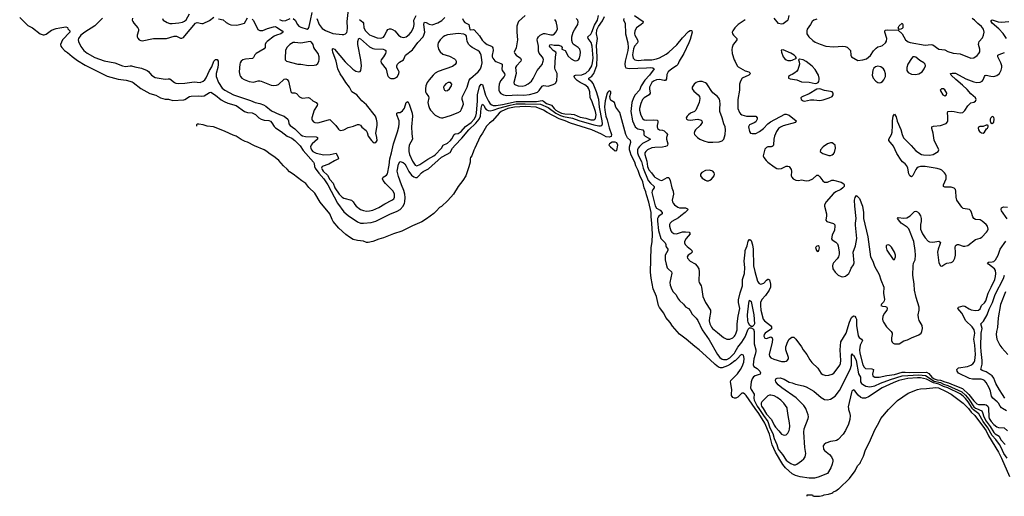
# Model space of a CAD drawing. Header units: inches. Extents: x 1550315 to 1685896, y 510706 to 640504.
# Tile 1 of 256: x 1550624 to 1563528, y 518851 to 525095. Entities that reach past the tile are written whole.
import ezdxf

# ---------------------------------------------------------------- set-up
doc = ezdxf.new("R2010")
doc.units = ezdxf.units.IN
doc.header["$MEASUREMENT"] = 0
for name, color, linetype in [('B5552', 7, 'Continuous'), ('B5561', 7, 'Continuous'), ('B5562', 7, 'Continuous')]:
    doc.layers.add(name, color=color, linetype=linetype)

msp = doc.modelspace()

# ---------------------------------------------------------------- linework, layer by layer
at = {"layer": 'B5552', "color": 5}
for points, elevation in [([(1554520, 525110), (1554550, 525030), (1554590, 524981), (1554630, 524955), (1554730, 524915), (1554850, 524900), (1554870, 524902), (1554892, 524910), (1554910, 524928), (1554915, 524945), (1554920, 524990), (1554915, 525070), (1554932, 525230)], 540), ([(1550624, 525124), (1550730, 525018), (1550790, 524989), (1550890, 524909), (1550930, 524895), (1550943, 524897), (1550970, 524907), (1551042, 524958), (1551101, 524979), (1551148, 524990), (1551230, 525001), (1551250, 524991), (1551254, 524974), (1551282, 524950), (1551281, 524930), (1551184, 524830), (1551160, 524770), (1551163, 524750), (1551174, 524730), (1551210, 524693), (1551250, 524666), (1551312, 524612), (1551382, 524562), (1551481, 524501), (1551719, 524379), (1551770, 524357), (1551916, 524316), (1552021, 524301), (1552099, 524279), (1552113, 524273), (1552210, 524194), (1552330, 524129), (1552410, 524104), (1552471, 524071), (1552530, 524054), (1552573, 524053), (1552630, 524037), (1552773, 524047), (1552790, 524051), (1552850, 524087), (1552870, 524093), (1552970, 524096), (1553010, 524094), (1553042, 524098), (1553110, 524139), (1553130, 524144), (1553190, 524105), (1553264, 524044), (1553302, 524022), (1553350, 524003), (1553462, 523970), (1553572, 523892), (1553610, 523881), (1553670, 523875), (1553690, 523867), (1553714, 523854), (1553759, 523810), (1553790, 523790), (1553830, 523780), (1553890, 523773), (1553910, 523765), (1553930, 523743), (1553957, 523697), (1553977, 523677), (1554050, 523632), (1554130, 523571), (1554190, 523542), (1554232, 523510), (1554301, 523441), (1554341, 523381), (1554475, 523230), (1554484, 523210), (1554489, 523170), (1554498, 523150), (1554545, 523085), (1554610, 523010), (1554664, 522930), (1554790, 522692), (1554870, 522578), (1554930, 522528), (1555050, 522445), (1555090, 522430), (1555130, 522427), (1555230, 522438), (1555290, 522455), (1555474, 522546), (1555570, 522585), (1555610, 522610), (1555649, 522651), (1555667, 522690), (1555670, 522710), (1555674, 522766), (1555671, 522810), (1555658, 522858), (1555627, 522930), (1555590, 523041), (1555573, 523110), (1555590, 523202), (1555607, 523233), (1555610, 523236), (1555650, 523224), (1555670, 523205), (1555690, 523175), (1555725, 523105), (1555760, 523060), (1555790, 523035), (1555810, 523027), (1555831, 523029), (1555850, 523044), (1555890, 523090), (1555910, 523105), (1555980, 523140), (1556150, 523294), (1556228, 523332), (1556264, 523356), (1556295, 523410), (1556329, 523450), (1556418, 523542), (1556511, 523650), (1556602, 523738), (1556644, 523790), (1556663, 523830), (1556670, 523934), (1556680, 523970), (1556690, 523989), (1556710, 523966), (1556721, 523941), (1556739, 523919), (1556765, 523905), (1556790, 523902), (1556830, 523909), (1556905, 523935), (1557050, 523977), (1557130, 523993), (1557250, 523994), (1557450, 523987), (1557550, 523943), (1557649, 523869), (1557710, 523840), (1557750, 523828), (1557870, 523805), (1557950, 523776), (1558150, 523716), (1558216, 523704), (1558236, 523704), (1558253, 523710), (1558261, 523730), (1558258, 523770), (1558221, 523950), (1558212, 524050), (1558185, 524150), (1558139, 524259), (1558121, 524281), (1558081, 524310), (1558085, 524330), (1558123, 524357), (1558149, 524390), (1558187, 524493), (1558194, 524610), (1558185, 524755), (1558197, 524850), (1558184, 524910), (1558190, 524964), (1558210, 525006), (1558262, 525078), (1558290, 525135)], 460), ([(1551710, 525115), (1551610, 525015), (1551479, 524930), (1551427, 524890), (1551395, 524850), (1551391, 524830), (1551394, 524810), (1551423, 524743), (1551465, 524690), (1551510, 524656), (1551610, 524601), (1551730, 524554), (1551870, 524529), (1551970, 524489), (1552010, 524483), (1552070, 524492), (1552090, 524489), (1552135, 524475), (1552220, 524460), (1552295, 524430), (1552314, 524414), (1552350, 524368), (1552398, 524338), (1552530, 524315), (1552570, 524322), (1552590, 524319), (1552651, 524271), (1552670, 524264), (1552710, 524259), (1552790, 524261), (1552910, 524279), (1552990, 524273), (1553030, 524289), (1553050, 524309), (1553066, 524334), (1553110, 524428), (1553142, 524478), (1553170, 524553), (1553190, 524573), (1553214, 524574), (1553226, 524550), (1553226, 524506), (1553222, 524470), (1553198, 524390), (1553201, 524350), (1553230, 524272), (1553278, 524198), (1553312, 524172), (1553427, 524110), (1553650, 524036), (1553710, 524010), (1553770, 523997), (1553819, 523979), (1553850, 523961), (1553922, 523902), (1554030, 523852), (1554090, 523831), (1554140, 523790), (1554149, 523770), (1554151, 523730), (1554167, 523710), (1554230, 523664), (1554308, 523588), (1554330, 523573), (1554370, 523564), (1554510, 523559), (1554527, 523550), (1554525, 523530), (1554456, 523470), (1554442, 523450), (1554436, 523430), (1554439, 523410), (1554449, 523390), (1554467, 523370), (1554510, 523345), (1554610, 523323), (1554692, 523328), (1554770, 523346), (1554799, 523290), (1554800, 523270), (1554794, 523266), (1554750, 523247), (1554677, 523203), (1554590, 523172), (1554580, 523150), (1554586, 523130), (1554601, 523110), (1554660, 523060), (1554690, 523003), (1554734, 522954), (1554756, 522890), (1554810, 522808), (1554850, 522770), (1554870, 522758), (1554974, 522730), (1554995, 522710), (1555015, 522675), (1555035, 522650), (1555090, 522608), (1555130, 522593), (1555170, 522587), (1555210, 522590), (1555250, 522600), (1555330, 522635), (1555410, 522683), (1555502, 522730), (1555527, 522750), (1555538, 522770), (1555538, 522810), (1555520, 522850), (1555417, 522950), (1555387, 522990), (1555380, 523010), (1555387, 523030), (1555430, 523056), (1555444, 523076), (1555464, 523190), (1555473, 523270), (1555498, 523350), (1555523, 523470), (1555576, 523624), (1555592, 523690), (1555598, 523730), (1555596, 523770), (1555568, 523850), (1555566, 523870), (1555582, 523878), (1555610, 523880), (1555641, 523899), (1555665, 523935), (1555690, 524012), (1555710, 524022), (1555730, 523990), (1555767, 523870), (1555773, 523830), (1555761, 523690), (1555763, 523603), (1555770, 523530), (1555729, 523451), (1555722, 523410), (1555722, 523370), (1555733, 523330), (1555770, 523243), (1555808, 523190), (1555830, 523181), (1555870, 523197), (1555971, 523269), (1556050, 523310), (1556070, 523325), (1556150, 523410), (1556172, 523450), (1556230, 523476), (1556271, 523510), (1556288, 523532), (1556319, 523590), (1556330, 523599), (1556370, 523605), (1556410, 523630), (1556466, 523694), (1556540, 523750), (1556579, 523790), (1556602, 523830), (1556611, 523869), (1556624, 524030), (1556623, 524110), (1556650, 524221), (1556670, 524250), (1556690, 524247), (1556730, 524107), (1556766, 524026), (1556792, 523992), (1556810, 523979), (1556830, 523972), (1556870, 523972), (1556950, 523985), (1557130, 524024), (1557397, 524023), (1557470, 524037), (1557490, 524028), (1557530, 523996), (1557593, 523973), (1557628, 523930), (1557651, 523910), (1557680, 523890), (1557724, 523870), (1557770, 523861), (1557850, 523858), (1557890, 523851), (1557970, 523819), (1558044, 523804), (1558110, 523781), (1558150, 523782), (1558163, 523790), (1558170, 523801), (1558177, 523850), (1558171, 523890), (1558123, 524030), (1558099, 524070), (1558097, 524150), (1558082, 524190), (1558069, 524210), (1558030, 524243), (1557970, 524270), (1557930, 524297), (1557901, 524330), (1557891, 524350), (1557896, 524364), (1557909, 524370), (1557990, 524374), (1558044, 524396), (1558087, 524433), (1558122, 524490), (1558133, 524530), (1558139, 524590), (1558126, 524750), (1558115, 524795), (1558074, 524850), (1558068, 524870), (1558110, 524907), (1558124, 524930), (1558158, 525022), (1558196, 525090), (1558209, 525150)], 480), ([(1552104, 525116), (1552100, 525090), (1552106, 525070), (1552119, 525050), (1552174, 524990), (1552181, 524970), (1552181, 524950), (1552163, 524890), (1552163, 524870), (1552172, 524852), (1552190, 524830), (1552210, 524820), (1552230, 524818), (1552378, 524850), (1552550, 524849), (1552650, 524878), (1552677, 524877), (1552730, 524852), (1552750, 524852), (1552770, 524862), (1552790, 524882), (1552930, 525050), (1552950, 525059), (1553010, 525044), (1553030, 525046), (1553110, 525085), (1553170, 525129)], 520), ([(1552495, 525110), (1552506, 525090), (1552556, 525056), (1552590, 525045), (1552624, 525044), (1552710, 525052), (1552758, 525062), (1552784, 525076), (1552806, 525094), (1552850, 525170)], 540), ([(1553230, 525106), (1553290, 525092), (1553330, 525057), (1553370, 525034), (1553390, 525029), (1553470, 525024), (1553541, 525039), (1553569, 525051), (1553610, 525119)], 520), ([(1553670, 525101), (1553690, 525082), (1553746, 524966), (1553770, 524951), (1553810, 524954), (1553870, 524980), (1553950, 525001), (1553970, 525004), (1553990, 524997), (1554064, 524950), (1554076, 524930), (1554048, 524910), (1553990, 524894), (1553960, 524880), (1553868, 524810), (1553848, 524790), (1553843, 524770), (1553842, 524730), (1553830, 524714), (1553722, 524650), (1553707, 524633), (1553690, 524601), (1553674, 524586), (1553582, 524578), (1553550, 524567), (1553525, 524550), (1553512, 524530), (1553508, 524512), (1553501, 524410), (1553507, 524370), (1553518, 524350), (1553536, 524330), (1553565, 524310), (1553630, 524284), (1553690, 524278), (1553750, 524292), (1553773, 524293), (1553790, 524290), (1553919, 524239), (1553950, 524232), (1553990, 524235), (1554016, 524244), (1554090, 524314), (1554110, 524320), (1554130, 524311), (1554148, 524288), (1554171, 524171), (1554179, 524150), (1554190, 524138), (1554230, 524136), (1554250, 524129), (1554290, 524084), (1554326, 524066), (1554410, 524074), (1554428, 524068), (1554467, 524030), (1554509, 524009), (1554525, 523990), (1554521, 523970), (1554485, 523910), (1554453, 523810), (1554452, 523790), (1554457, 523777), (1554475, 523755), (1554490, 523746), (1554530, 523744), (1554670, 523784), (1554690, 523786), (1554766, 523710), (1554801, 523661), (1554811, 523651), (1554830, 523645), (1554870, 523650), (1554930, 523683), (1554999, 523701), (1555050, 523721), (1555070, 523722), (1555090, 523712), (1555110, 523687), (1555164, 523644), (1555178, 523618), (1555190, 523567), (1555233, 523510), (1555250, 523493), (1555270, 523482), (1555290, 523487), (1555307, 523513), (1555304, 523550), (1555293, 523610), (1555308, 523710), (1555310, 523750), (1555301, 523790), (1555285, 523830), (1555170, 523980), (1555110, 524033), (1555043, 524110), (1554978, 524150), (1554948, 524210), (1554899, 524270), (1554865, 524330), (1554825, 524385), (1554795, 524450), (1554773, 524553), (1554729, 524671), (1554724, 524697), (1554725, 524715), (1554730, 524718), (1554750, 524709), (1554890, 524544), (1554990, 524445), (1555030, 524420), (1555070, 524410), (1555084, 524416), (1555093, 524427), (1555103, 524490), (1555096, 524570), (1555055, 524770), (1555055, 524810), (1555068, 524852), (1555090, 524843), (1555210, 524741), (1555250, 524718), (1555273, 524713), (1555387, 524707), (1555410, 524700), (1555421, 524690), (1555422, 524670), (1555418, 524650), (1555393, 524607), (1555361, 524570), (1555358, 524550), (1555363, 524530), (1555425, 524445), (1555445, 524370), (1555455, 524350), (1555470, 524335), (1555490, 524325), (1555530, 524325), (1555550, 524332), (1555574, 524350), (1555595, 524390), (1555596, 524410), (1555590, 524430), (1555568, 524470), (1555568, 524490), (1555577, 524510), (1555603, 524537), (1555653, 524567), (1555680, 524630), (1555770, 524700), (1555844, 524796), (1555910, 524869), (1555922, 524890), (1555932, 524930), (1555920, 525030), (1555925, 525055), (1555930, 525061), (1555950, 525057), (1555990, 525034), (1556030, 525027), (1556106, 525054), (1556157, 525083), (1556196, 525124)], 520), ([(1554030, 525096), (1554070, 525079), (1554110, 525083), (1554170, 525110)], 540), ([(1554210, 525110), (1554233, 525090), (1554265, 525030), (1554283, 525010), (1554310, 524997), (1554390, 524972), (1554410, 524985), (1554416, 525004), (1554437, 525083), (1554458, 525190)], 540), ([(1555078, 525098), (1555122, 525062), (1555128, 525048), (1555136, 524990), (1555156, 524950), (1555210, 524897), (1555250, 524877), (1555310, 524856), (1555349, 524851), (1555370, 524855), (1555390, 524866), (1555401, 524879), (1555435, 524945), (1555450, 524965), (1555470, 524973), (1555490, 524973), (1555510, 524968), (1555541, 524950), (1555590, 524893), (1555619, 524870), (1555650, 524862), (1555670, 524864), (1555690, 524870), (1555730, 524902), (1555753, 524930), (1555784, 524990), (1555792, 525030), (1555789, 525090), (1555820, 525150)], 540), ([(1556429, 525109), (1556440, 525080), (1556460, 525060), (1556511, 525030), (1556525, 524965), (1556530, 524961), (1556570, 524966), (1556580, 524960), (1556650, 524883), (1556686, 524826), (1556710, 524800), (1556750, 524770), (1556806, 524746), (1556818, 524738), (1556825, 524725), (1556830, 524690), (1556816, 524630), (1556817, 524610), (1556825, 524590), (1556850, 524557), (1556865, 524545), (1556930, 524522), (1556947, 524510), (1556949, 524490), (1556942, 524450), (1556948, 524430), (1556979, 524390), (1556983, 524370), (1556974, 524350), (1556926, 524294), (1556910, 524250), (1556903, 524210), (1556904, 524170), (1556912, 524150), (1556929, 524129), (1556966, 524110), (1557010, 524102), (1557150, 524109), (1557230, 524106), (1557306, 524114), (1557373, 524130), (1557410, 524147), (1557430, 524165), (1557470, 524222), (1557488, 524232), (1557550, 524226), (1557616, 524244), (1557642, 524258), (1557652, 524268), (1557663, 524297), (1557670, 524370), (1557667, 524390), (1557641, 524441), (1557638, 524458), (1557645, 524610), (1557656, 524656), (1557652, 524670), (1557614, 524690), (1557579, 524730), (1557567, 524750), (1557574, 524766), (1557590, 524771), (1557630, 524763), (1557690, 524760), (1557722, 524750), (1557732, 524730), (1557731, 524710), (1557772, 524692), (1557810, 524618), (1557850, 524584), (1557890, 524559), (1557910, 524554), (1557930, 524558), (1557948, 524570), (1557959, 524590), (1557970, 524630), (1557974, 524670), (1557963, 524710), (1557944, 524730), (1557876, 524776), (1557867, 524790), (1557861, 524821), (1557862, 524870), (1557879, 524930), (1557896, 524964), (1557940, 525030), (1557945, 525065), (1557938, 525090), (1557915, 525110)], 520), ([(1557249, 525150), (1557163, 525070), (1557152, 525050), (1557141, 525010), (1557138, 524930), (1557149, 524829), (1557132, 524728), (1557103, 524670), (1557112, 524650), (1557132, 524630), (1557189, 524590), (1557197, 524570), (1557190, 524550), (1557134, 524490), (1557124, 524470), (1557131, 524390), (1557099, 524270), (1557104, 524250), (1557120, 524240), (1557158, 524230), (1557210, 524225), (1557250, 524234), (1557286, 524254), (1557331, 524289), (1557355, 524325), (1557407, 524430), (1557471, 524509), (1557486, 524550), (1557488, 524570), (1557483, 524590), (1557471, 524610), (1557434, 524654), (1557422, 524682), (1557422, 524750), (1557405, 524830), (1557410, 524850), (1557422, 524870), (1557447, 524893), (1557470, 524906), (1557490, 524912), (1557512, 524912), (1557584, 524896), (1557610, 524897), (1557631, 524909), (1557651, 524930), (1557671, 524970), (1557670, 525010), (1557661, 525050), (1557653, 525073), (1557636, 525096)], 540), ([(1558540, 525110), (1558537, 525090), (1558559, 525050), (1558564, 524910), (1558595, 524790), (1558597, 524730), (1558593, 524690), (1558558, 524550), (1558555, 524510), (1558560, 524480), (1558570, 524464), (1558610, 524454), (1558837, 524463), (1558890, 524470), (1558922, 524462), (1558938, 524450), (1558880, 524370), (1558818, 524302), (1558771, 524230), (1558747, 524170), (1558691, 524110), (1558667, 524073), (1558646, 524010), (1558632, 523890), (1558656, 523770), (1558692, 523692), (1558710, 523673), (1558725, 523665), (1558792, 523650), (1558804, 523630), (1558806, 523586), (1558823, 523570), (1558893, 523530), (1558867, 523510), (1558787, 523473), (1558745, 523435), (1558728, 523412), (1558720, 523390), (1558721, 523350), (1558735, 523310), (1558775, 523235), (1558797, 523150), (1558862, 522990), (1558890, 522953), (1558939, 522910), (1558938, 522890), (1558920, 522870), (1558911, 522850), (1558910, 522830), (1558954, 522654), (1558970, 522625), (1559018, 522598), (1559044, 522570), (1559043, 522550), (1559001, 522519), (1558991, 522509), (1558984, 522490), (1558983, 522457), (1558995, 522335), (1559028, 522230), (1559042, 522210), (1559085, 522170), (1559093, 522150), (1559092, 522130), (1559097, 522117), (1559120, 522090), (1559120, 522070), (1559084, 522010), (1559083, 521950), (1559095, 521890), (1559110, 521845), (1559125, 521825), (1559167, 521790), (1559172, 521772), (1559146, 521650), (1559150, 521619), (1559170, 521559), (1559188, 521530), (1559229, 521489), (1559247, 521450), (1559270, 521416), (1559322, 521370), (1559350, 521335), (1559391, 521310), (1559410, 521286), (1559437, 521237), (1559490, 521185), (1559510, 521154), (1559567, 521030), (1559662, 520902), (1559770, 520710), (1559801, 520670), (1559830, 520649), (1559850, 520643), (1559890, 520645), (1559930, 520665), (1559950, 520682), (1559990, 520727), (1560000, 520744)], 460), ([(1558680, 525150), (1558797, 525070), (1558792, 525050), (1558771, 525030), (1558707, 524990), (1558687, 524950), (1558681, 524910), (1558686, 524890), (1558720, 524830), (1558725, 524810), (1558719, 524790), (1558682, 524750), (1558667, 524713), (1558655, 524635), (1558663, 524590), (1558687, 524567), (1558730, 524559), (1558810, 524569), (1558910, 524570), (1558970, 524582), (1559010, 524597), (1559095, 524645), (1559130, 524670), (1559235, 524765), (1559310, 524855), (1559390, 524938), (1559410, 524953), (1559430, 524955), (1559435, 524950), (1559436, 524930), (1559410, 524837), (1559392, 524790), (1559328, 524650), (1559267, 524550), (1559250, 524508), (1559233, 524490), (1559170, 524451), (1559124, 524410), (1559105, 524375), (1559100, 524320), (1559090, 524299), (1559070, 524296), (1559010, 524312), (1558971, 524309), (1558930, 524291), (1558909, 524270), (1558886, 524230), (1558880, 524210), (1558878, 524190), (1558886, 524130), (1558875, 524110), (1558810, 524073), (1558788, 524050), (1558765, 523995), (1558749, 523930), (1558748, 523910), (1558763, 523843), (1558790, 523798), (1558810, 523784), (1558837, 523777), (1558930, 523782), (1558977, 523777), (1558988, 523768), (1558988, 523750), (1558977, 523710), (1558977, 523690), (1558985, 523670), (1559010, 523653), (1559050, 523648), (1559070, 523637), (1559103, 523610), (1559114, 523590), (1559102, 523550), (1559102, 523530), (1559117, 523470), (1559115, 523450), (1559110, 523444), (1559090, 523433), (1559050, 523426), (1558950, 523422), (1558910, 523415), (1558853, 523390), (1558829, 523370), (1558819, 523350), (1558817, 523330), (1558842, 523242), (1558851, 523170), (1558870, 523128), (1558905, 523090), (1558940, 523040), (1558950, 523030), (1559010, 522995), (1559030, 522989), (1559050, 522991), (1559110, 523029), (1559130, 523026), (1559147, 522987), (1559169, 522890), (1559190, 522850), (1559191, 522810), (1559176, 522730), (1559179, 522710), (1559188, 522690), (1559204, 522670), (1559250, 522639), (1559272, 522632), (1559351, 522630), (1559378, 522618), (1559383, 522610), (1559347, 522570), (1559290, 522523), (1559259, 522501), (1559169, 522450), (1559147, 522430), (1559139, 522410), (1559139, 522390), (1559159, 522330), (1559172, 522310), (1559195, 522295), (1559231, 522291), (1559310, 522314), (1559350, 522317), (1559396, 522310), (1559409, 522290), (1559357, 522230), (1559337, 522190), (1559336, 522170), (1559344, 522150), (1559370, 522122), (1559417, 522090), (1559432, 522070), (1559436, 522050), (1559421, 522030), (1559385, 522010), (1559373, 521990), (1559376, 521970), (1559410, 521933), (1559475, 521895), (1559504, 521864), (1559523, 521830), (1559531, 521790), (1559525, 521670), (1559530, 521650), (1559554, 521610), (1559561, 521590), (1559576, 521470), (1559611, 521391), (1559676, 521290), (1559677, 521257), (1559664, 521190), (1559662, 521150), (1559670, 521110), (1559690, 521067), (1559704, 521050), (1559770, 520995), (1559850, 520931), (1559890, 520908), (1559930, 520910), (1559970, 520929), (1559992, 520950), (1560000, 520963)], 480), ([(1560000, 524994), (1559995, 524990), (1559970, 524950), (1559963, 524930), (1559965, 524910), (1559980, 524890), (1560000, 524871)], 520), ([(1560000, 524801), (1559974, 524770), (1559960, 524730), (1559957, 524703), (1559962, 524650), (1559989, 524569), (1560000, 524546)], 520), ([(1560000, 520627), (1559996, 520624), (1559939, 520581), (1559899, 520561), (1559830, 520536), (1559810, 520535), (1559783, 520543), (1559737, 520577), (1559670, 520645), (1559530, 520768), (1559472, 520812), (1559359, 520910), (1559270, 520977), (1559179, 521079), (1559150, 521126), (1559093, 521193), (1559064, 521250), (1559010, 521323), (1558995, 521350), (1558968, 521470), (1558928, 521568), (1558900, 521710), (1558891, 521789), (1558900, 522110), (1558914, 522186), (1558917, 522283), (1558910, 522431), (1558899, 522510), (1558898, 522570), (1558870, 522705), (1558839, 522799), (1558830, 522841), (1558809, 522890), (1558790, 522970), (1558753, 523053), (1558730, 523120), (1558701, 523181), (1558684, 523230), (1558639, 523319), (1558623, 523363), (1558616, 523390), (1558615, 523430), (1558634, 523490), (1558631, 523510), (1558590, 523548), (1558569, 523590), (1558490, 523881), (1558439, 523950), (1558418, 524010), (1558374, 524034), (1558365, 524045), (1558360, 524090), (1558372, 524132), (1558370, 524152), (1558359, 524159), (1558350, 524161), (1558330, 524144), (1558322, 524130), (1558297, 524030), (1558289, 523951), (1558291, 523910), (1558307, 523830), (1558324, 523784), (1558350, 523676), (1558381, 523590), (1558375, 523565), (1558350, 523555), (1558310, 523561), (1558250, 523595), (1558121, 523650), (1557841, 523741), (1557774, 523770), (1557696, 523796), (1557538, 523878), (1557487, 523910), (1557394, 523950), (1557250, 523956), (1557110, 523950), (1557021, 523930), (1556935, 523890), (1556908, 523870), (1556820, 523770), (1556781, 523739), (1556742, 523698), (1556690, 523606), (1556657, 523563), (1556590, 523411), (1556574, 523386), (1556550, 523311), (1556531, 523289), (1556526, 523270), (1556526, 523230), (1556511, 523169), (1556470, 523050), (1556430, 522990), (1556369, 522911), (1556310, 522810), (1556235, 522725), (1556150, 522649), (1556124, 522636), (1556085, 522590), (1556050, 522557), (1555956, 522484), (1555893, 522447), (1555770, 522394), (1555630, 522324), (1555525, 522290), (1555390, 522238), (1555330, 522221), (1555251, 522189), (1555190, 522176), (1555170, 522177), (1555130, 522192), (1555050, 522201), (1554996, 522216), (1554945, 522245), (1554899, 522279), (1554805, 522365), (1554734, 522450), (1554718, 522478), (1554690, 522550), (1554564, 522704), (1554490, 522824), (1554415, 522895), (1554373, 522950), (1554323, 522983), (1554210, 523073), (1554162, 523102), (1554130, 523138), (1554081, 523181), (1554020, 523250), (1553971, 523290), (1553887, 523347), (1553864, 523370), (1553830, 523390), (1553703, 523443), (1553608, 523490), (1553579, 523499), (1553527, 523527), (1553459, 523570), (1553420, 523580), (1553318, 523630), (1553221, 523670), (1553165, 523690), (1553082, 523702), (1553030, 523719), (1552970, 523727), (1552954, 523726), (1552943, 523717), (1552939, 523710), (1552940, 523701)], 440), ([(1560000, 520138), (1559990, 520138), (1559970, 520147), (1559953, 520170), (1559951, 520190), (1559959, 520250), (1559940, 520350), (1559944, 520370), (1560000, 520426)], 440)]:
    msp.add_lwpolyline(points, dxfattribs=dict(at, elevation=elevation))
for points, elevation in [([(1556372, 524912), (1556230, 524895), (1556196, 524884), (1556172, 524870), (1556135, 524830), (1556110, 524790), (1556103, 524770), (1556102, 524750), (1556113, 524710), (1556134, 524674), (1556170, 524644), (1556255, 524615), (1556321, 524581), (1556335, 524570), (1556345, 524550), (1556344, 524530), (1556330, 524506), (1556297, 524483), (1556110, 524417), (1556070, 524394), (1556044, 524370), (1555990, 524305), (1555966, 524270), (1555947, 524230), (1555941, 524190), (1555944, 524150), (1555952, 524130), (1555981, 524090), (1555985, 524070), (1555972, 524010), (1555980, 523970), (1555995, 523930), (1556010, 523908), (1556070, 523843), (1556130, 523814), (1556150, 523809), (1556170, 523810), (1556270, 523841), (1556370, 523877), (1556403, 523897), (1556416, 523924), (1556439, 523990), (1556437, 524010), (1556424, 524050), (1556422, 524070), (1556427, 524090), (1556490, 524210), (1556516, 524304), (1556534, 524326), (1556634, 524410), (1556663, 524450), (1556678, 524490), (1556683, 524530), (1556682, 524570), (1556672, 524630), (1556664, 524650), (1556650, 524673), (1556630, 524693), (1556555, 524730), (1556530, 524747), (1556510, 524768), (1556487, 524810), (1556480, 524880), (1556472, 524892), (1556443, 524903)], 520), ([(1554430, 524807), (1554310, 524788), (1554230, 524797), (1554210, 524795), (1554164, 524770), (1554126, 524730), (1554109, 524690), (1554103, 524590), (1554104, 524570), (1554121, 524550), (1554270, 524510), (1554310, 524510), (1554410, 524495), (1554483, 524497), (1554510, 524503), (1554530, 524519), (1554545, 524550), (1554550, 524570), (1554548, 524610), (1554535, 524650), (1554492, 524710), (1554481, 524730), (1554469, 524770), (1554450, 524799)], 540), ([(1556270, 524272), (1556238, 524270), (1556210, 524255), (1556189, 524230), (1556180, 524210), (1556182, 524190), (1556192, 524172), (1556210, 524163), (1556230, 524166), (1556259, 524190), (1556284, 524230), (1556287, 524250)], 540), ([(1559534, 524286), (1559510, 524281), (1559488, 524272), (1559463, 524250), (1559438, 524210), (1559438, 524190), (1559458, 524158), (1559518, 524110), (1559533, 524090), (1559538, 524062), (1559530, 524010), (1559485, 523910), (1559466, 523894), (1559416, 523870), (1559391, 523850), (1559371, 523830), (1559359, 523810), (1559361, 523790), (1559382, 523782), (1559410, 523780), (1559510, 523792), (1559557, 523777), (1559565, 523770), (1559568, 523750), (1559543, 523710), (1559479, 523650), (1559466, 523630), (1559464, 523610), (1559470, 523590), (1559509, 523550), (1559539, 523530), (1559590, 523506), (1559648, 523492), (1559710, 523489), (1559790, 523494), (1559830, 523506), (1559851, 523530), (1559872, 523590), (1559874, 523650), (1559869, 523689), (1559852, 523730), (1559831, 523810), (1559802, 523890), (1559799, 523930), (1559805, 523990), (1559802, 524030), (1559794, 524054), (1559768, 524088), (1559710, 524136), (1559685, 524165), (1559649, 524230), (1559630, 524254), (1559610, 524268), (1559570, 524283)], 520), ([(1558430, 523489), (1558391, 523489), (1558352, 523470), (1558347, 523450), (1558367, 523430), (1558430, 523378), (1558450, 523383), (1558465, 523450), (1558450, 523481)], 440), ([(1559663, 523123), (1559610, 523117), (1559565, 523095), (1559548, 523072), (1559548, 523050), (1559570, 523018), (1559610, 522993), (1559630, 522985), (1559650, 522985), (1559670, 522992), (1559690, 523007), (1559724, 523050), (1559730, 523070), (1559726, 523090), (1559710, 523111)], 520)]:
    msp.add_lwpolyline(points, close=True, dxfattribs=dict(at, elevation=elevation))
at = {"layer": 'B5561', "color": 5}
for points, elevation in [([(1561486, 520000), (1561486, 519990), (1561500, 519950), (1561507, 519910), (1561504, 519856), (1561485, 519795), (1561446, 519714), (1561415, 519665), (1561350, 519596), (1561330, 519583), (1561310, 519578), (1561250, 519570), (1561190, 519545), (1561168, 519530), (1561155, 519510), (1561157, 519470), (1561173, 519450), (1561238, 519398), (1561265, 519370), (1561279, 519330), (1561281, 519310), (1561273, 519270), (1561254, 519226), (1561212, 519150), (1561090, 519102), (1561042, 519090), (1560970, 519088), (1560852, 519108), (1560790, 519125), (1560747, 519147), (1560662, 519222), (1560626, 519266), (1560529, 519429), (1560486, 519526), (1560450, 519665), (1560390, 519811), (1560310, 519935), (1560264, 520000)], 440), ([(1560311, 520000), (1560371, 519910), (1560431, 519830), (1560457, 519750), (1560495, 519675), (1560510, 519608), (1560549, 519530), (1560566, 519470), (1560577, 519450), (1560620, 519400), (1560670, 519326), (1560690, 519305), (1560730, 519280), (1560770, 519264), (1560790, 519264), (1560810, 519272), (1560870, 519314), (1560899, 519341), (1560919, 519370), (1560926, 519410), (1560912, 519490), (1560901, 519690), (1560907, 519733), (1560958, 519870), (1560962, 519890), (1560959, 519919), (1560932, 519990), (1560925, 520000)], 460), ([(1560366, 520000), (1560410, 519928), (1560479, 519859), (1560510, 519785), (1560530, 519757), (1560575, 519710), (1560590, 519686), (1560610, 519665), (1560630, 519654), (1560650, 519650), (1560670, 519655), (1560690, 519677), (1560707, 519713), (1560714, 519730), (1560717, 519770), (1560714, 519814), (1560694, 519910), (1560682, 520000)], 480), ([(1560946, 518851), (1560946, 518870), (1561014, 518870), (1561018, 518858), (1561032, 518852), (1561106, 518854), (1561150, 518861), (1561168, 518870), (1561223, 518877), (1561268, 518892), (1561281, 518899), (1561289, 518910), (1561319, 518921), (1561354, 518950), (1561366, 518954), (1561498, 519082), (1561574, 519186), (1561606, 519250), (1561637, 519283), (1561644, 519296), (1561682, 519378), (1561710, 519458), (1561761, 519559), (1561830, 519720), (1561885, 519815), (1561908, 519872), (1562010, 519987), (1562023, 520000)], 420), ([(1563058, 520000), (1563094, 519954), (1563144, 519910), (1563270, 519741), (1563290, 519710), (1563322, 519642), (1563450, 519430), (1563491, 519350), (1563597, 519110)], 420), ([(1563564, 519350), (1563522, 519410), (1563489, 519489), (1563466, 519530), (1563416, 519596), (1563368, 519648), (1563314, 519750), (1563253, 519830), (1563194, 519930), (1563124, 519984), (1563109, 520000)], 440), ([(1563162, 520000), (1563233, 519970), (1563244, 519950), (1563261, 519890), (1563290, 519834), (1563345, 519765), (1563390, 519686), (1563410, 519668), (1563460, 519640), (1563483, 519590), (1563538, 519530)], 460), ([(1563320, 520000), (1563327, 519890), (1563332, 519870), (1563354, 519830), (1563390, 519790), (1563430, 519760), (1563450, 519753), (1563526, 519746), (1563570, 519710)], 480), ([(1563556, 519970), (1563506, 520000)], 480)]:
    msp.add_lwpolyline(points, dxfattribs=dict(at, elevation=elevation))
at = {"layer": 'B5562', "color": 5}
for points, elevation in [([(1560130, 525095), (1560040, 525030), (1560000, 524994)], 520), ([(1560706, 525150), (1560690, 525090), (1560682, 525078), (1560630, 525042), (1560610, 525038), (1560570, 525047), (1560513, 525113)], 520), ([(1561070, 525103), (1561033, 525090), (1561010, 525071), (1560990, 525030), (1560944, 524970), (1560939, 524950), (1560940, 524910), (1560965, 524870), (1561020, 524820), (1561050, 524802), (1561113, 524773), (1561189, 524749), (1561290, 524737), (1561410, 524749), (1561443, 524743), (1561470, 524733), (1561497, 524710), (1561511, 524690), (1561515, 524630), (1561527, 524610), (1561610, 524558), (1561673, 524567), (1561720, 524580), (1561773, 524627), (1561815, 524685), (1561850, 524723), (1561870, 524737), (1561910, 524747), (1561930, 524757), (1561970, 524790), (1561985, 524815), (1561990, 524850), (1561963, 524930), (1561964, 524950), (1561970, 524956), (1561997, 524963), (1562138, 524958), (1562190, 524909), (1562233, 524833), (1562270, 524804), (1562295, 524795), (1562490, 524759), (1562570, 524768), (1562590, 524764), (1562670, 524710), (1562750, 524699), (1562790, 524679), (1562857, 524657), (1562950, 524646), (1563090, 524592), (1563130, 524595), (1563174, 524626), (1563195, 524650), (1563206, 524674), (1563208, 524710), (1563192, 524770), (1563193, 524790), (1563200, 524810), (1563241, 524859), (1563256, 524890), (1563263, 524930), (1563255, 524970), (1563230, 525004), (1563183, 525043), (1563138, 525090), (1563108, 525110)], 540), ([(1563556, 524850), (1563513, 524913), (1563456, 524976), (1563371, 525050), (1563357, 525070), (1563355, 525085), (1563370, 525092), (1563447, 525067), (1563490, 525061), (1563588, 525072)], 520), ([(1560000, 524871), (1560023, 524850), (1560024, 524830), (1560000, 524801)], 520), ([(1560000, 524546), (1560028, 524490), (1560039, 524479), (1560130, 524426), (1560179, 524410), (1560203, 524390), (1560181, 524370), (1560093, 524327), (1560069, 524291), (1560059, 524250), (1560057, 524170), (1560038, 524050), (1560035, 523970), (1560038, 523930), (1560058, 523878), (1560070, 523863), (1560090, 523848), (1560150, 523832), (1560270, 523830), (1560290, 523811), (1560290, 523790), (1560270, 523757), (1560250, 523744), (1560190, 523719), (1560179, 523701), (1560176, 523690), (1560189, 523630), (1560203, 523610), (1560222, 523602), (1560270, 523605), (1560320, 523630), (1560374, 523670), (1560428, 523732), (1560462, 523758), (1560650, 523855), (1560670, 523859), (1560710, 523844), (1560801, 523770), (1560791, 523750), (1560630, 523703), (1560593, 523687), (1560570, 523670), (1560541, 523630), (1560515, 523570), (1560506, 523530), (1560504, 523456), (1560498, 523442), (1560487, 523433), (1560472, 523428), (1560430, 523428), (1560410, 523421), (1560390, 523397), (1560372, 523330), (1560370, 523310), (1560378, 523290), (1560408, 523250), (1560429, 523230), (1560510, 523168), (1560547, 523147), (1560570, 523140), (1560610, 523147), (1560670, 523175), (1560690, 523178), (1560710, 523170), (1560734, 523130), (1560739, 523110), (1560736, 523050), (1560742, 523030), (1560762, 523010), (1560794, 522994), (1560830, 522990), (1560870, 522996), (1560930, 522984), (1560970, 522988), (1561018, 523010), (1561070, 523059), (1561090, 523058), (1561110, 523038), (1561150, 522983), (1561170, 522967), (1561210, 522968), (1561268, 522992), (1561290, 522994), (1561390, 522965), (1561425, 522945), (1561431, 522930), (1561428, 522910), (1561414, 522890), (1561386, 522870), (1561321, 522839), (1561290, 522817), (1561194, 522710), (1561172, 522670), (1561172, 522650), (1561196, 522550), (1561196, 522524), (1561187, 522467), (1561202, 522450), (1561290, 522426), (1561306, 522406), (1561309, 522389), (1561301, 522339), (1561272, 522270), (1561264, 522224), (1561271, 522211), (1561321, 522181), (1561340, 522160), (1561352, 522132), (1561364, 522050), (1561364, 522024), (1561353, 521987), (1561337, 521963), (1561290, 521910), (1561282, 521890), (1561278, 521870), (1561282, 521830), (1561310, 521786), (1561352, 521750), (1561390, 521730), (1561413, 521727), (1561446, 521734), (1561490, 521769), (1561510, 521804), (1561522, 521838), (1561550, 521883), (1561559, 521910), (1561547, 522050), (1561580, 522130), (1561595, 522230), (1561579, 522401), (1561578, 522430), (1561586, 522490), (1561568, 522652), (1561567, 522730), (1561573, 522767), (1561590, 522791), (1561610, 522776), (1561630, 522751), (1561670, 522650), (1561682, 522570), (1561684, 522490), (1561739, 522250), (1561776, 521990), (1561804, 521930), (1561825, 521865), (1561890, 521755), (1561908, 521688), (1561949, 521590), (1561944, 521510), (1561956, 521430), (1561955, 521410), (1561946, 521394), (1561919, 521370), (1561911, 521350), (1561930, 521340), (1561970, 521337), (1561987, 521327), (1561994, 521310), (1561989, 521290), (1561959, 521250), (1561938, 521210), (1561933, 521170), (1561935, 521150), (1561944, 521130), (1561986, 521070), (1562046, 521010), (1562057, 520990), (1562058, 520970), (1562049, 520929), (1562050, 520890), (1562057, 520870), (1562070, 520855), (1562090, 520848), (1562150, 520848), (1562210, 520886), (1562259, 520901), (1562310, 520927), (1562410, 520967), (1562437, 520990), (1562449, 521010), (1562458, 521050), (1562451, 521090), (1562414, 521154), (1562402, 521190), (1562401, 521230), (1562412, 521290), (1562411, 521330), (1562374, 521454), (1562351, 521550), (1562347, 521630), (1562331, 521750), (1562332, 521870), (1562337, 521903), (1562358, 521950), (1562363, 522010), (1562359, 522070), (1562343, 522190), (1562275, 522355), (1562256, 522376), (1562178, 522430), (1562159, 522450), (1562129, 522490), (1562136, 522504), (1562210, 522493), (1562250, 522500), (1562295, 522525), (1562350, 522580), (1562370, 522586), (1562390, 522579), (1562410, 522559), (1562430, 522524), (1562440, 522490), (1562438, 522450), (1562430, 522410), (1562432, 522350), (1562455, 522290), (1562490, 522236), (1562530, 522195), (1562550, 522186), (1562590, 522182), (1562670, 522192), (1562685, 522185), (1562690, 522176), (1562685, 522150), (1562660, 522090), (1562654, 522050), (1562669, 521910), (1562690, 521868), (1562710, 521865), (1562748, 521892), (1562775, 521905), (1562830, 521912), (1562850, 521922), (1562863, 521937), (1562878, 521970), (1562887, 522010), (1562889, 522050), (1562883, 522110), (1562887, 522130), (1562898, 522142), (1562910, 522150), (1562930, 522151), (1562990, 522129), (1563010, 522127), (1563050, 522137), (1563150, 522217), (1563210, 522231), (1563235, 522245), (1563295, 522310), (1563310, 522330), (1563316, 522350), (1563307, 522390), (1563290, 522411), (1563236, 522456), (1563211, 522471), (1563150, 522479), (1563130, 522490), (1563117, 522510), (1563100, 522570), (1563088, 522590), (1563070, 522606), (1562990, 522623), (1562970, 522640), (1562908, 522730), (1562897, 522770), (1562895, 522850), (1562887, 522870), (1562870, 522888), (1562830, 522900), (1562750, 522899), (1562732, 522910), (1562733, 522933), (1562765, 523010), (1562768, 523048), (1562759, 523070), (1562743, 523090), (1562710, 523122), (1562690, 523134), (1562650, 523144), (1562489, 523171), (1562430, 523170), (1562399, 523161), (1562383, 523150), (1562368, 523130), (1562330, 523053), (1562310, 523035), (1562290, 523049), (1562277, 523077), (1562265, 523150), (1562250, 523182), (1562230, 523206), (1562194, 523234), (1562175, 523255), (1562121, 523341), (1562078, 523438), (1562015, 523510), (1562013, 523530), (1562048, 523590), (1562058, 523622), (1562063, 523710), (1562062, 523770), (1562070, 523831), (1562090, 523858), (1562110, 523822), (1562124, 523764), (1562170, 523657), (1562189, 523589), (1562208, 523548), (1562308, 523448), (1562370, 523375), (1562443, 523330), (1562470, 523324), (1562550, 523320), (1562597, 523330), (1562662, 523370), (1562668, 523390), (1562662, 523410), (1562630, 523470), (1562610, 523518), (1562595, 523610), (1562577, 523670), (1562579, 523690), (1562602, 523698), (1562691, 523709), (1562765, 523735), (1562785, 523755), (1562790, 523770), (1562790, 523830), (1562782, 523870), (1562789, 523890), (1562830, 523897), (1562870, 523893), (1562950, 523873), (1562983, 523877), (1563010, 523903), (1563050, 523968), (1563070, 523990), (1563090, 524005), (1563130, 524015), (1563150, 524026), (1563159, 524050), (1563150, 524073), (1563090, 524124), (1563041, 524181), (1562979, 524239), (1562893, 524310), (1562833, 524370), (1562824, 524390), (1562844, 524395), (1562890, 524392), (1563022, 524322), (1563130, 524281), (1563170, 524272), (1563210, 524277), (1563236, 524290), (1563252, 524308), (1563268, 524352), (1563278, 524362), (1563290, 524367), (1563350, 524353), (1563390, 524352), (1563430, 524364), (1563465, 524390), (1563488, 524432), (1563496, 524470), (1563496, 524490), (1563484, 524530), (1563445, 524610), (1563444, 524630), (1563460, 524640), (1563530, 524663)], 520), ([(1563567, 522487), (1563490, 522590), (1563485, 522610), (1563490, 522630), (1563518, 522642), (1563570, 522638)], 480), ([(1560000, 520963), (1560010, 520979), (1560027, 521030), (1560028, 521110), (1560041, 521210), (1560063, 521310), (1560044, 521390), (1560043, 521423), (1560065, 521515), (1560095, 521610), (1560099, 521690), (1560122, 521770), (1560127, 521850), (1560121, 521930), (1560131, 522050), (1560134, 522070), (1560159, 522130), (1560170, 522193), (1560190, 522214), (1560193, 522213), (1560210, 522202), (1560230, 522145), (1560238, 522090), (1560243, 521870), (1560257, 521797), (1560294, 521670), (1560310, 521644), (1560318, 521638), (1560330, 521632), (1560350, 521633), (1560375, 521645), (1560410, 521683), (1560430, 521696), (1560435, 521695), (1560450, 521685), (1560465, 521630), (1560463, 521590), (1560445, 521550), (1560397, 521483), (1560350, 521430), (1560335, 521390), (1560331, 521350), (1560339, 521290), (1560369, 521170), (1560386, 521150), (1560462, 521090), (1560478, 521070), (1560475, 521045), (1560395, 520990), (1560379, 520970), (1560377, 520950), (1560390, 520923), (1560410, 520920), (1560470, 520940), (1560486, 520926), (1560488, 520908), (1560484, 520870), (1560448, 520708), (1560450, 520687), (1560470, 520665), (1560507, 520647), (1560610, 520616), (1560650, 520615), (1560670, 520622), (1560681, 520630), (1560698, 520650), (1560702, 520670), (1560667, 520770), (1560667, 520810), (1560673, 520830), (1560688, 520872), (1560710, 520908), (1560744, 520936), (1560770, 520934), (1560796, 520910), (1560869, 520810), (1560890, 520770), (1560942, 520710), (1560980, 520640), (1561004, 520604), (1561084, 520530), (1561130, 520458), (1561150, 520445), (1561190, 520435), (1561230, 520438), (1561270, 520452), (1561294, 520466), (1561313, 520487), (1561371, 520570), (1561380, 520590), (1561385, 520630), (1561379, 520770), (1561387, 520873), (1561455, 520990), (1561500, 521130), (1561527, 521193), (1561550, 521216), (1561570, 521212), (1561584, 521190), (1561591, 521171), (1561589, 521090), (1561612, 520952), (1561625, 520930), (1561656, 520910), (1561670, 520890), (1561641, 520830), (1561630, 520770), (1561636, 520724), (1561674, 520574), (1561690, 520542), (1561710, 520527), (1561790, 520520), (1561812, 520512), (1561811, 520490), (1561801, 520450), (1561804, 520430), (1561810, 520424), (1561831, 520411), (1561890, 520411), (1561987, 520433), (1562090, 520448), (1562190, 520477), (1562230, 520478), (1562291, 520471), (1562510, 520476), (1562540, 520460), (1562580, 520410), (1562610, 520388), (1562650, 520376), (1562694, 520374), (1562749, 520350), (1562799, 520339), (1562856, 520310), (1562981, 520261), (1563064, 520184), (1563130, 520100), (1563170, 520062), (1563190, 520054), (1563275, 520055), (1563292, 520050), (1563312, 520032), (1563319, 520010), (1563320, 520000)], 480), ([(1563506, 520000), (1563490, 520010), (1563472, 520030), (1563452, 520070), (1563435, 520090), (1563376, 520136), (1563362, 520162), (1563349, 520230), (1563332, 520270), (1563290, 520340), (1563267, 520367), (1563250, 520377), (1563224, 520384), (1563110, 520386), (1563070, 520393), (1562930, 520466), (1562909, 520490), (1562906, 520510), (1562930, 520534), (1563047, 520553), (1563090, 520569), (1563114, 520586), (1563132, 520608), (1563142, 520630), (1563149, 520710), (1563141, 520830), (1563127, 520910), (1563141, 520990), (1563133, 521030), (1563107, 521070), (1563024, 521150), (1562970, 521250), (1562921, 521310), (1562929, 521330), (1562990, 521345), (1563010, 521340), (1563066, 521306), (1563094, 521294), (1563150, 521286), (1563189, 521290), (1563211, 521309), (1563230, 521352), (1563270, 521386), (1563288, 521412), (1563315, 521510), (1563358, 521590), (1563402, 521690), (1563415, 521730), (1563419, 521770), (1563412, 521810), (1563401, 521830), (1563323, 521890), (1563308, 521910), (1563323, 521917), (1563370, 521922), (1563390, 521929), (1563415, 521950), (1563448, 522010), (1563472, 522090), (1563550, 522192)], 480), ([(1563537, 520137), (1563503, 520183), (1563464, 520244), (1563419, 520330), (1563390, 520398), (1563368, 520428), (1563290, 520481), (1563238, 520498), (1563220, 520510), (1563236, 520584), (1563238, 520630), (1563224, 520750), (1563221, 520810), (1563227, 520987), (1563236, 521050), (1563220, 521110), (1563254, 521146), (1563302, 521230), (1563330, 521304), (1563372, 521388), (1563410, 521494), (1563517, 521703), (1563530, 521746)], 460), ([(1563543, 521530), (1563478, 521362), (1563448, 521190), (1563439, 521061), (1563425, 521010), (1563421, 520970), (1563431, 520910), (1563470, 520830), (1563494, 520794), (1563573, 520710)], 460), ([(1560000, 520744), (1560035, 520805), (1560090, 520870), (1560130, 520941), (1560170, 521042), (1560190, 521058), (1560210, 521060), (1560239, 521039), (1560250, 521010), (1560248, 520848), (1560270, 520770), (1560271, 520750), (1560264, 520710), (1560244, 520650), (1560235, 520575), (1560245, 520550), (1560290, 520525), (1560323, 520490), (1560334, 520470), (1560327, 520450), (1560261, 520430), (1560242, 520418), (1560223, 520390), (1560210, 520350), (1560203, 520270), (1560211, 520250), (1560250, 520190), (1560244, 520136), (1560248, 520110), (1560291, 520030), (1560311, 520000)], 460), ([(1560000, 520426), (1560030, 520456), (1560069, 520510), (1560092, 520550), (1560114, 520610), (1560117, 520657), (1560110, 520699), (1560090, 520710), (1560070, 520699), (1560038, 520662), (1560000, 520627)], 440), ([(1560925, 520000), (1560900, 520040), (1560872, 520072), (1560799, 520139), (1560611, 520270), (1560564, 520310), (1560534, 520350), (1560528, 520370), (1560532, 520388), (1560550, 520399), (1560590, 520402), (1560644, 520384), (1560710, 520345), (1560750, 520336), (1560790, 520320), (1560890, 520300), (1560930, 520286), (1561033, 520230), (1561130, 520146), (1561170, 520119), (1561210, 520116), (1561250, 520125), (1561310, 520163), (1561370, 520237), (1561508, 520512), (1561525, 520570), (1561525, 520695), (1561530, 520719), (1561542, 520702), (1561550, 520699), (1561570, 520669), (1561585, 520630), (1561617, 520457), (1561643, 520410), (1561645, 520350), (1561657, 520330), (1561670, 520318), (1561713, 520293), (1561766, 520286), (1561830, 520296), (1561907, 520333), (1562037, 520383), (1562190, 520431), (1562410, 520441), (1562494, 520434), (1562610, 520361), (1562690, 520341), (1562730, 520320), (1562790, 520304), (1562970, 520220), (1563018, 520178), (1563065, 520125), (1563130, 520022), (1563150, 520005), (1563162, 520000)], 460), ([(1563109, 520000), (1563105, 520005), (1563054, 520090), (1563021, 520130), (1562990, 520161), (1562950, 520192), (1562790, 520270), (1562730, 520291), (1562670, 520319), (1562599, 520339), (1562510, 520385), (1562430, 520404), (1562390, 520405), (1562265, 520395), (1562148, 520370), (1562070, 520339), (1561929, 520270), (1561750, 520155), (1561710, 520138), (1561670, 520137), (1561646, 520146), (1561614, 520174), (1561570, 520232), (1561550, 520244), (1561541, 520239), (1561531, 520229), (1561526, 520210), (1561484, 520024), (1561486, 520000)], 440), ([(1560264, 520000), (1560145, 520170), (1560127, 520190), (1560110, 520201), (1560090, 520200), (1560037, 520150), (1560010, 520138), (1560000, 520138)], 440), ([(1562023, 520000), (1562130, 520106), (1562270, 520204), (1562390, 520250), (1562430, 520258), (1562510, 520265), (1562630, 520275), (1562666, 520274), (1562758, 520230), (1562830, 520188), (1562990, 520070), (1563050, 520011), (1563058, 520000)], 420), ([(1560682, 520000), (1560681, 520010), (1560640, 520070), (1560598, 520110), (1560550, 520145), (1560510, 520166), (1560470, 520177), (1560450, 520176), (1560431, 520169), (1560349, 520090), (1560340, 520070), (1560341, 520050), (1560347, 520030), (1560366, 520000)], 480)]:
    msp.add_lwpolyline(points, dxfattribs=dict(at, elevation=elevation))
for points, elevation in [([(1562147, 524967), (1562149, 524970), (1562139, 524990), (1562150, 525013), (1562190, 525051), (1562199, 525030), (1562197, 524990), (1562190, 524980), (1562170, 524969)], 540), ([(1560630, 524702), (1560605, 524695), (1560606, 524670), (1560631, 524610), (1560650, 524582), (1560669, 524569), (1560690, 524562), (1560730, 524559), (1560750, 524565), (1560806, 524590), (1560798, 524598), (1560795, 524610), (1560774, 524630), (1560730, 524657)], 540), ([(1560842, 524578), (1560832, 524570), (1560841, 524541), (1560842, 524510), (1560821, 524439), (1560805, 524415), (1560783, 524397), (1560750, 524378), (1560726, 524370), (1560701, 524350), (1560702, 524330), (1560721, 524321), (1560810, 524305), (1560870, 524282), (1560970, 524276), (1561050, 524260), (1561070, 524262), (1561088, 524272), (1561097, 524283), (1561103, 524310), (1561102, 524330), (1561093, 524370), (1561050, 524441), (1561010, 524487), (1560930, 524547), (1560890, 524570)], 540), ([(1562350, 524610), (1562330, 524607), (1562310, 524585), (1562265, 524510), (1562250, 524470), (1562252, 524430), (1562270, 524402), (1562310, 524382), (1562364, 524376), (1562410, 524386), (1562450, 524413), (1562480, 524450), (1562494, 524490), (1562489, 524510), (1562472, 524530), (1562419, 524559), (1562370, 524602)], 540), ([(1561870, 524486), (1561841, 524479), (1561819, 524461), (1561807, 524433), (1561798, 524370), (1561810, 524330), (1561843, 524290), (1561870, 524272), (1561890, 524268), (1561910, 524270), (1561930, 524285), (1561950, 524308), (1561970, 524350), (1561970, 524386), (1561958, 524430), (1561946, 524450), (1561910, 524478)], 540), ([(1561110, 524187), (1561070, 524183), (1560970, 524122), (1560887, 524090), (1560870, 524078), (1560863, 524070), (1560864, 524050), (1560890, 524033), (1560910, 524029), (1560990, 524043), (1561030, 524044), (1561110, 524034), (1561156, 524044), (1561235, 524070), (1561270, 524088), (1561285, 524110), (1561285, 524130), (1561270, 524149), (1561250, 524155), (1561170, 524167)], 540), ([(1562705, 524190), (1562688, 524172), (1562690, 524162), (1562723, 524110), (1562750, 524099), (1562769, 524110), (1562773, 524130), (1562750, 524174), (1562730, 524189)], 540), ([(1563370, 523826), (1563350, 523809), (1563343, 523790), (1563342, 523770), (1563347, 523747), (1563370, 523736), (1563390, 523752), (1563396, 523790), (1563390, 523817)], 520), ([(1563310, 523715), (1563290, 523714), (1563250, 523697), (1563206, 523694), (1563190, 523686), (1563185, 523675), (1563191, 523650), (1563204, 523630), (1563230, 523614), (1563250, 523608), (1563270, 523621), (1563297, 523663), (1563310, 523672), (1563317, 523690), (1563315, 523710)], 520), ([(1561250, 523483), (1561210, 523470), (1561153, 523430), (1561121, 523390), (1561116, 523370), (1561135, 523350), (1561150, 523342), (1561230, 523315), (1561250, 523315), (1561270, 523323), (1561290, 523337), (1561303, 523357), (1561317, 523410), (1561310, 523450), (1561290, 523470), (1561270, 523481)], 540), ([(1561090, 522132), (1561070, 522129), (1561055, 522110), (1561066, 522070), (1561090, 522058), (1561099, 522070), (1561106, 522106), (1561103, 522123)], 520), ([(1562010, 522147), (1561990, 522141), (1561982, 522130), (1561979, 522110), (1561990, 522074), (1562070, 521952), (1562090, 521952), (1562101, 521990), (1562101, 522010), (1562089, 522050), (1562050, 522113), (1562030, 522136)], 540), ([(1560210, 521077), (1560190, 521094), (1560171, 521130), (1560167, 521150), (1560164, 521230), (1560178, 521382), (1560190, 521419), (1560210, 521403), (1560246, 521230), (1560253, 521110), (1560247, 521093), (1560230, 521077)], 460)]:
    msp.add_lwpolyline(points, close=True, dxfattribs=dict(at, elevation=elevation))

doc.saveas('drawing.dxf')
